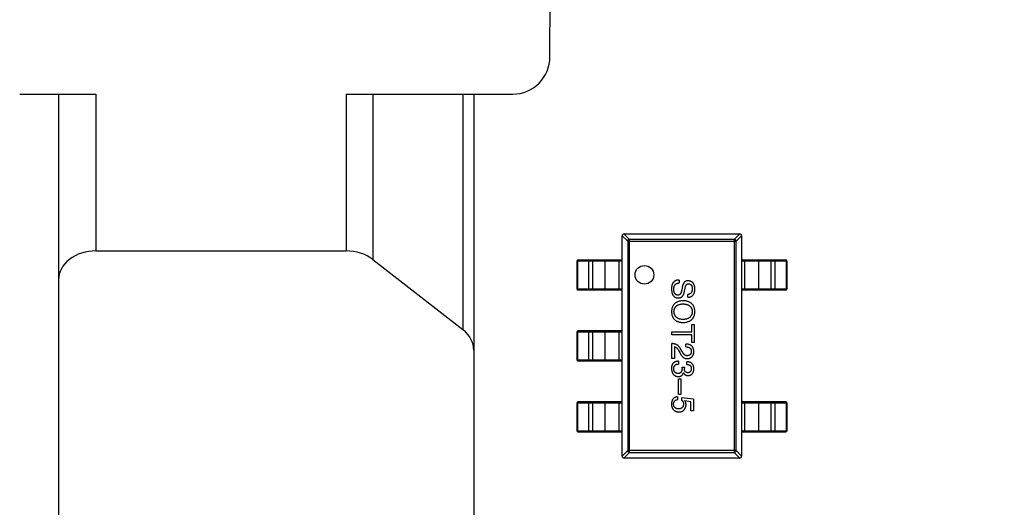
# Model space of a CAD drawing. Header units: inches. Extents: x -39 to 331, y -154 to 45.
# Tile 65 of 120: x 108.58 to 121.77, y -33.46 to -26.94. Entities that reach past the tile are written whole.
import ezdxf

# ---------------------------------------------------------------- set-up
doc = ezdxf.new("R2010")
doc.units = ezdxf.units.IN
doc.header["$LTSCALE"] = 1.21
doc.header["$MEASUREMENT"] = 0
doc.header["$PDMODE"] = 3
doc.header["$PDSIZE"] = 0.3125
doc.layers.get('0').update_dxf_attribs({"linetype": 'CONTINUOUS'})
doc.layers.get('Defpoints').update_dxf_attribs({"linetype": 'CONTINUOUS'})
doc.layers.add('DIM', color=3, linetype='CONTINUOUS')
doc.styles.get("Standard").update_dxf_attribs({"font": 'txt', "width": 0.8})
doc.dimstyles.get("Standard").update_dxf_attribs({"dimtxt": 0.15625, "dimasz": 0.1875, "dimexe": 0.125, "dimexo": 0.0625, "dimgap": 0.09, "dimtad": 0, "dimtih": 1, "dimtoh": 1, "dimzin": 4, "dimdsep": 46, "dimtxsty": 'Standard', "dimblk": '_FILLED', "dimblk1": '_FILLED', "dimblk2": '_FILLED', "dimcen": 0.09, "dimazin": 1, "dimtp": 0.01, "dimtm": 0.01, "dimtfac": 1, "dimtofl": 0, "dimtmove": 0, "dimatfit": 3, "dimldrblk": '_FILLED', "dimfxl": 1, "dimtolj": 1, "dimtzin": 4, "dimarcsym": 0})

# ---------------------------------------------------------------- blocks, each defined once
blk = doc.blocks.new('_FILLED')
at = {"color": 0, "linetype": 'ByBlock'}
blk.add_solid([(0, 0), (-1, 0.1667), (-1, -0.1667)], dxfattribs=at)
blk = doc.blocks.new('*D5')
at = {"layer": 'Defpoints', "color": 0}
for p in [(32.359, -8.848), (32.359, -32.033), (124.359, -32.033)]:
    blk.add_point(p, dxfattribs=at)
at = {"layer": 'DIM', "color": 0, "lineweight": -2}
for p, q in [((32.359, -31.971), (32.359, -8.723)), ((124.359, -31.971), (124.359, -8.723)), ((33.859, -8.848), (75.335, -8.848)), ((122.859, -8.848), (81.382, -8.848))]:
    blk.add_line(p, q, dxfattribs=at)
at = {"layer": 'DIM', "color": 0, "lineweight": -2, "xscale": 1.5, "yscale": 1.5, "zscale": 1.5, "rotation": 180}
blk.add_blockref('_FILLED', (32.359, -8.848), dxfattribs=at)
at = {"layer": 'DIM', "color": 0, "lineweight": -2, "xscale": 1.5, "yscale": 1.5, "zscale": 1.5}
blk.add_blockref('_FILLED', (124.359, -8.848), dxfattribs=at)
at = {"layer": 'DIM', "color": 0, "insert": (78.359, -8.848), "char_height": 2, "attachment_point": 5}
blk.add_mtext('\\A1;92.00', dxfattribs=at)

msp = doc.modelspace()

# ---------------------------------------------------------------- linework, layer by layer
at = {"color": 6, "linetype": 'Continuous'}
for p, q in [((115.683, -27.432), (115.684, -23.132)), ((108.583, -27.931), (109.603, -27.931)), ((109.103, -27.931), (109.102, -39.331)), ((109.603, -27.931), (109.603, -30.031)), ((112.956, -27.931), (115.183, -27.932)), ((112.956, -27.931), (112.956, -30.031)), ((113.31, -27.931), (113.309, -30.145)), ((114.517, -27.931), (114.516, -31.085)), ((114.663, -27.931), (114.662, -39.331)), ((116.649, -29.827), (116.723, -29.901)), ((116.649, -32.778), (116.649, -29.828)), ((116.747, -29.877), (116.673, -29.803)), ((116.674, -29.803), (118.224, -29.803)), ((116.723, -29.901), (118.175, -29.901)), ((116.723, -29.901), (116.723, -32.704)), ((118.15, -29.877), (116.747, -29.877)), ((116.747, -32.729), (116.747, -29.877)), ((118.224, -29.803), (118.15, -29.877)), ((118.15, -29.877), (118.15, -32.729)), ((118.175, -29.901), (118.249, -29.827)), ((118.175, -32.704), (118.175, -29.901)), ((118.249, -29.828), (118.249, -32.778)), ((109.603, -30.031), (112.956, -30.031)), ((113.309, -30.145), (114.516, -31.085)), ((116.045, -30.163), (116.649, -30.163)), ((116.045, -30.543), (116.045, -30.163)), ((116.649, -30.153), (116.055, -30.153)), ((116.055, -30.163), (116.055, -30.153)), ((116.055, -30.543), (116.055, -30.163)), ((116.205, -30.153), (116.204, -30.163)), ((116.204, -30.543), (116.204, -30.163)), ((116.253, -30.163), (116.253, -30.543)), ((116.417, -30.163), (116.417, -30.543)), ((116.61, -30.553), (116.61, -30.153)), ((118.842, -30.153), (118.249, -30.153)), ((118.249, -30.163), (118.852, -30.163)), ((118.288, -30.153), (118.288, -30.553)), ((118.48, -30.543), (118.48, -30.163)), ((118.644, -30.543), (118.644, -30.163)), ((118.693, -30.163), (118.693, -30.153)), ((118.693, -30.163), (118.693, -30.543)), ((118.842, -30.153), (118.843, -30.163)), ((118.843, -30.163), (118.843, -30.543)), ((118.852, -30.163), (118.852, -30.543)), ((117.411, -30.421), (117.411, -30.46)), ((116.649, -30.543), (116.045, -30.543)), ((116.055, -30.553), (116.055, -30.543)), ((116.055, -30.553), (116.649, -30.553)), ((116.204, -30.543), (116.205, -30.553)), ((117.459, -30.495), (117.446, -30.557)), ((117.479, -30.593), (117.498, -30.508)), ((118.852, -30.543), (118.249, -30.543)), ((118.249, -30.553), (118.842, -30.553)), ((118.693, -30.553), (118.693, -30.543)), ((118.843, -30.543), (118.842, -30.553)), ((117.528, -30.652), (117.528, -30.614)), ((116.649, -31.103), (116.055, -31.103)), ((116.055, -31.113), (116.055, -31.103)), ((116.205, -31.103), (116.204, -31.113)), ((116.61, -31.503), (116.61, -31.103)), ((117.58, -31.014), (117.615, -31.014)), ((117.58, -31.116), (117.58, -31.014)), ((117.615, -31.014), (117.615, -31.257)), ((116.045, -31.113), (116.649, -31.113)), ((116.045, -31.493), (116.045, -31.113)), ((116.055, -31.493), (116.055, -31.113)), ((116.204, -31.493), (116.204, -31.113)), ((116.253, -31.113), (116.253, -31.493)), ((116.417, -31.113), (116.417, -31.493)), ((117.315, -31.116), (117.58, -31.116)), ((117.315, -31.155), (117.315, -31.116)), ((117.58, -31.155), (117.315, -31.155)), ((117.58, -31.257), (117.58, -31.155)), ((117.315, -31.473), (117.315, -31.272)), ((117.349, -31.312), (117.349, -31.473)), ((117.405, -31.362), (117.423, -31.393)), ((117.454, -31.38), (117.431, -31.34)), ((117.503, -31.316), (117.503, -31.278)), ((117.615, -31.257), (117.58, -31.257)), ((116.649, -31.493), (116.045, -31.493)), ((116.055, -31.503), (116.055, -31.493)), ((116.055, -31.503), (116.649, -31.503)), ((116.204, -31.493), (116.205, -31.503)), ((117.349, -31.473), (117.315, -31.473)), ((117.405, -31.508), (117.405, -31.546)), ((117.451, -31.587), (117.482, -31.587)), ((117.451, -31.605), (117.451, -31.587)), ((117.482, -31.587), (117.482, -31.606)), ((117.513, -31.551), (117.513, -31.514)), ((117.405, -31.743), (117.436, -31.743)), ((117.405, -31.954), (117.405, -31.743)), ((117.436, -31.743), (117.436, -31.954)), ((117.47, -31.664), (117.469, -31.664)), ((117.388, -31.984), (117.388, -32.022)), ((117.436, -31.954), (117.405, -31.954)), ((117.444, -31.996), (117.442, -32.027)), ((117.603, -32.017), (117.444, -31.996)), ((117.603, -32.017), (117.603, -32.17)), ((116.045, -32.063), (116.649, -32.063)), ((116.045, -32.443), (116.045, -32.063)), ((116.649, -32.053), (116.055, -32.053)), ((116.055, -32.063), (116.055, -32.053)), ((116.055, -32.443), (116.055, -32.063)), ((116.205, -32.053), (116.204, -32.063)), ((116.204, -32.443), (116.204, -32.063)), ((116.253, -32.063), (116.253, -32.443)), ((116.417, -32.063), (116.417, -32.443)), ((116.61, -32.453), (116.61, -32.053)), ((117.487, -32.033), (117.567, -32.045)), ((117.567, -32.17), (117.567, -32.045)), ((118.842, -32.053), (118.249, -32.053)), ((118.249, -32.063), (118.852, -32.063)), ((118.288, -32.053), (118.288, -32.453)), ((118.48, -32.443), (118.48, -32.063)), ((118.644, -32.443), (118.644, -32.063)), ((118.693, -32.063), (118.693, -32.053)), ((118.693, -32.063), (118.693, -32.443)), ((118.842, -32.053), (118.843, -32.063)), ((118.843, -32.063), (118.843, -32.443)), ((118.852, -32.063), (118.852, -32.443)), ((117.603, -32.17), (117.567, -32.17)), ((116.649, -32.443), (116.045, -32.443)), ((116.055, -32.453), (116.055, -32.443)), ((116.055, -32.453), (116.649, -32.453)), ((116.204, -32.443), (116.205, -32.453)), ((118.852, -32.443), (118.249, -32.443)), ((118.249, -32.453), (118.842, -32.453)), ((118.693, -32.453), (118.693, -32.443)), ((118.843, -32.443), (118.842, -32.453)), ((116.723, -32.704), (116.649, -32.778)), ((116.673, -32.803), (116.747, -32.729)), ((118.224, -32.803), (116.674, -32.803)), ((118.175, -32.704), (116.723, -32.704)), ((116.747, -32.729), (118.15, -32.729)), ((118.15, -32.729), (118.224, -32.803)), ((118.249, -32.778), (118.175, -32.704))]:
    msp.add_line(p, q, dxfattribs=at)
msp.add_circle((116.947, -30.351), 0.125, dxfattribs=at)
for centre, radius, start, end in [((115.183, -27.432), 0.5, 269.9932, 359.9932), ((116.674, -29.828), 0.025, 90, 180), ((118.224, -29.828), 0.025, 0, 90), ((116.055, -30.163), 0.01, 90, 180), ((118.842, -30.163), 0.01, 0, 90), ((116.055, -30.543), 0.01, 180, 270), ((118.842, -30.543), 0.01, 270, 0), ((116.055, -31.113), 0.01, 90, 180), ((116.055, -31.493), 0.01, 180, 270), ((116.055, -32.063), 0.01, 90, 180), ((118.842, -32.063), 0.01, 0, 90), ((116.055, -32.443), 0.01, 180, 270), ((118.842, -32.443), 0.01, 270, 0), ((116.674, -32.778), 0.025, 180, 270), ((118.224, -32.778), 0.025, 270, 0)]:
    msp.add_arc(centre, radius, start, end, dxfattribs=at)
for centre, start_param, end_param in [((109.603, -30.42), 1.570796, 3.141593), ((112.956, -30.42), 0.785398, 1.570796), ((114.163, -31.36), 0, 0.785398)]:
    msp.add_ellipse(centre, major_axis=(0.5, 0), ratio=0.778116, start_param=start_param, end_param=end_param, dxfattribs=at)
for points, knots in [([(116.747, -29.877), (116.744, -29.877), (116.738, -29.878), (116.73, -29.884), (116.724, -29.892), (116.723, -29.898), (116.723, -29.901)], [0, 0, 0, 0, 0.248875, 0.5, 0.751125, 1, 1, 1, 1]), ([(118.175, -29.901), (118.175, -29.898), (118.173, -29.892), (118.168, -29.884), (118.16, -29.878), (118.154, -29.877), (118.15, -29.877)], [0, 0, 0, 0, 0.248875, 0.5, 0.751125, 1, 1, 1, 1]), ([(116.253, -30.163), (116.253, -30.161), (116.254, -30.159), (116.256, -30.156), (116.259, -30.153), (116.261, -30.153), (116.262, -30.153)], [0, 0, 0, 0, 0.257168, 0.51015, 0.757191, 1, 1, 1, 1]), ([(116.427, -30.153), (116.425, -30.153), (116.423, -30.153), (116.42, -30.156), (116.418, -30.159), (116.417, -30.161), (116.417, -30.163)], [0, 0, 0, 0, 0.242809, 0.48985, 0.742832, 1, 1, 1, 1]), ([(118.48, -30.163), (118.48, -30.161), (118.48, -30.159), (118.478, -30.156), (118.475, -30.153), (118.472, -30.153), (118.471, -30.153)], [0, 0, 0, 0, 0.257168, 0.51015, 0.757191, 1, 1, 1, 1]), ([(118.635, -30.153), (118.636, -30.153), (118.639, -30.153), (118.642, -30.156), (118.644, -30.159), (118.644, -30.161), (118.644, -30.163)], [0, 0, 0, 0, 0.242809, 0.48985, 0.742832, 1, 1, 1, 1]), ([(117.411, -30.421), (117.407, -30.421), (117.399, -30.421), (117.388, -30.422), (117.377, -30.424), (117.367, -30.428), (117.358, -30.432), (117.35, -30.438), (117.342, -30.444), (117.338, -30.449), (117.336, -30.452)], [0, 0, 0, 0, 0.144278, 0.280018, 0.408467, 0.530887, 0.648749, 0.76463, 0.881475, 1, 1, 1, 1]), ([(117.531, -30.431), (117.529, -30.431), (117.524, -30.431), (117.518, -30.432), (117.512, -30.433), (117.506, -30.435), (117.501, -30.437), (117.495, -30.44), (117.491, -30.443), (117.486, -30.447), (117.481, -30.451), (117.477, -30.456), (117.474, -30.461), (117.47, -30.467), (117.467, -30.473), (117.464, -30.48), (117.461, -30.487), (117.46, -30.492), (117.459, -30.495)], [0, 0, 0, 0, 0.063238, 0.123934, 0.183175, 0.240763, 0.297716, 0.35399, 0.41043, 0.466931, 0.525151, 0.585145, 0.647083, 0.711121, 0.778546, 0.84866, 0.922421, 1, 1, 1, 1]), ([(117.623, -30.536), (117.623, -30.532), (117.622, -30.524), (117.621, -30.512), (117.619, -30.502), (117.616, -30.492), (117.613, -30.483), (117.609, -30.474), (117.604, -30.466), (117.598, -30.459), (117.592, -30.453), (117.585, -30.448), (117.578, -30.443), (117.57, -30.439), (117.561, -30.436), (117.552, -30.433), (117.542, -30.432), (117.535, -30.431), (117.531, -30.431)], [0, 0, 0, 0, 0.077604, 0.150579, 0.220083, 0.285578, 0.347594, 0.407359, 0.464757, 0.520774, 0.5761, 0.631449, 0.687327, 0.744836, 0.804268, 0.865895, 0.931164, 1, 1, 1, 1]), ([(116.262, -30.553), (116.261, -30.553), (116.259, -30.552), (116.256, -30.55), (116.254, -30.547), (116.253, -30.544), (116.253, -30.543)], [0, 0, 0, 0, 0.242809, 0.48985, 0.742832, 1, 1, 1, 1]), ([(116.417, -30.543), (116.417, -30.544), (116.418, -30.547), (116.42, -30.55), (116.423, -30.552), (116.425, -30.553), (116.427, -30.553)], [0, 0, 0, 0, 0.257168, 0.51015, 0.757191, 1, 1, 1, 1]), ([(117.336, -30.452), (117.334, -30.454), (117.329, -30.459), (117.324, -30.468), (117.32, -30.477), (117.316, -30.488), (117.313, -30.5), (117.311, -30.513), (117.31, -30.527), (117.31, -30.537), (117.31, -30.542)], [0, 0, 0, 0, 0.09804, 0.200818, 0.309803, 0.427378, 0.554601, 0.691373, 0.839613, 1, 1, 1, 1]), ([(117.31, -30.542), (117.31, -30.547), (117.31, -30.556), (117.312, -30.569), (117.314, -30.582), (117.316, -30.593), (117.319, -30.604), (117.323, -30.613), (117.328, -30.622), (117.333, -30.63), (117.339, -30.637), (117.345, -30.643), (117.352, -30.648), (117.36, -30.652), (117.368, -30.656), (117.377, -30.658), (117.387, -30.66), (117.393, -30.66), (117.397, -30.66)], [0, 0, 0, 0, 0.08539, 0.165926, 0.241159, 0.312046, 0.378904, 0.441563, 0.500906, 0.55769, 0.612, 0.665045, 0.717904, 0.770385, 0.824307, 0.880048, 0.938483, 1, 1, 1, 1]), ([(117.341, -30.542), (117.341, -30.539), (117.341, -30.533), (117.342, -30.524), (117.344, -30.515), (117.346, -30.507), (117.348, -30.5), (117.351, -30.493), (117.355, -30.487), (117.359, -30.482), (117.364, -30.477), (117.369, -30.472), (117.375, -30.469), (117.381, -30.466), (117.388, -30.464), (117.395, -30.462), (117.403, -30.461), (117.409, -30.46), (117.411, -30.46)], [0, 0, 0, 0, 0.079335, 0.15404, 0.224955, 0.291021, 0.353982, 0.414027, 0.47178, 0.527247, 0.581879, 0.636096, 0.691322, 0.747597, 0.806328, 0.867466, 0.932039, 1, 1, 1, 1]), ([(117.392, -30.623), (117.39, -30.622), (117.386, -30.622), (117.38, -30.621), (117.375, -30.619), (117.37, -30.617), (117.365, -30.614), (117.361, -30.611), (117.358, -30.606), (117.354, -30.602), (117.351, -30.596), (117.349, -30.59), (117.346, -30.584), (117.344, -30.577), (117.343, -30.569), (117.342, -30.561), (117.341, -30.552), (117.341, -30.545), (117.341, -30.542)], [0, 0, 0, 0, 0.05617, 0.109836, 0.161504, 0.212099, 0.262487, 0.313111, 0.36568, 0.419737, 0.477556, 0.53817, 0.603387, 0.672532, 0.746929, 0.825941, 0.910245, 1, 1, 1, 1]), ([(117.446, -30.557), (117.445, -30.56), (117.444, -30.566), (117.442, -30.574), (117.44, -30.581), (117.438, -30.588), (117.435, -30.594), (117.432, -30.6), (117.429, -30.605), (117.426, -30.609), (117.422, -30.613), (117.419, -30.616), (117.415, -30.619), (117.41, -30.621), (117.406, -30.622), (117.401, -30.623), (117.397, -30.623), (117.393, -30.623), (117.392, -30.623)], [0, 0, 0, 0, 0.0932, 0.181198, 0.26306, 0.339627, 0.41092, 0.477479, 0.538825, 0.596824, 0.650619, 0.702235, 0.751666, 0.79967, 0.847759, 0.896274, 0.946739, 1, 1, 1, 1]), ([(117.498, -30.508), (117.499, -30.505), (117.5, -30.5), (117.502, -30.492), (117.506, -30.486), (117.51, -30.481), (117.515, -30.477), (117.521, -30.474), (117.528, -30.472), (117.533, -30.472), (117.536, -30.472)], [0, 0, 0, 0, 0.148023, 0.281917, 0.403558, 0.517739, 0.629599, 0.744162, 0.865862, 1, 1, 1, 1]), ([(117.528, -30.652), (117.532, -30.652), (117.539, -30.651), (117.55, -30.65), (117.56, -30.647), (117.569, -30.644), (117.578, -30.64), (117.586, -30.634), (117.593, -30.628), (117.599, -30.621), (117.605, -30.614), (117.61, -30.605), (117.614, -30.596), (117.617, -30.585), (117.62, -30.574), (117.622, -30.562), (117.623, -30.549), (117.623, -30.54), (117.623, -30.536)], [0, 0, 0, 0, 0.067746, 0.131468, 0.192012, 0.249947, 0.305924, 0.360562, 0.415062, 0.46941, 0.524967, 0.582613, 0.642659, 0.706195, 0.77304, 0.844305, 0.919608, 1, 1, 1, 1]), ([(117.588, -30.539), (117.588, -30.542), (117.588, -30.548), (117.587, -30.556), (117.585, -30.563), (117.583, -30.571), (117.581, -30.577), (117.578, -30.583), (117.575, -30.589), (117.572, -30.594), (117.568, -30.598), (117.563, -30.602), (117.558, -30.606), (117.553, -30.609), (117.547, -30.611), (117.541, -30.613), (117.535, -30.614), (117.53, -30.614), (117.528, -30.614)], [0, 0, 0, 0, 0.080942, 0.15724, 0.229821, 0.297692, 0.36242, 0.423911, 0.482196, 0.539298, 0.594482, 0.64892, 0.70322, 0.758404, 0.815258, 0.874182, 0.93522, 1, 1, 1, 1]), ([(117.536, -30.472), (117.538, -30.472), (117.542, -30.472), (117.548, -30.473), (117.553, -30.474), (117.558, -30.476), (117.563, -30.478), (117.567, -30.481), (117.571, -30.485), (117.575, -30.489), (117.578, -30.493), (117.58, -30.498), (117.583, -30.504), (117.585, -30.51), (117.586, -30.516), (117.587, -30.523), (117.588, -30.531), (117.588, -30.536), (117.588, -30.539)], [0, 0, 0, 0, 0.06343, 0.124222, 0.181144, 0.236526, 0.290131, 0.343393, 0.396288, 0.450954, 0.506479, 0.565175, 0.627059, 0.692946, 0.76251, 0.836996, 0.915797, 1, 1, 1, 1]), ([(118.471, -30.553), (118.472, -30.553), (118.475, -30.552), (118.478, -30.55), (118.48, -30.547), (118.48, -30.544), (118.48, -30.543)], [0, 0, 0, 0, 0.242809, 0.48985, 0.742832, 1, 1, 1, 1]), ([(118.644, -30.543), (118.644, -30.544), (118.644, -30.547), (118.642, -30.55), (118.639, -30.552), (118.636, -30.553), (118.635, -30.553)], [0, 0, 0, 0, 0.257168, 0.51015, 0.757191, 1, 1, 1, 1]), ([(117.464, -30.697), (117.458, -30.698), (117.446, -30.699), (117.429, -30.702), (117.413, -30.705), (117.398, -30.71), (117.385, -30.716), (117.372, -30.723), (117.361, -30.73), (117.351, -30.739), (117.341, -30.749), (117.333, -30.76), (117.327, -30.771), (117.321, -30.784), (117.316, -30.798), (117.313, -30.813), (117.311, -30.829), (117.31, -30.839), (117.31, -30.845)], [0, 0, 0, 0, 0.075921, 0.147605, 0.21565, 0.280144, 0.341762, 0.400894, 0.458022, 0.514147, 0.569605, 0.625256, 0.681857, 0.740217, 0.800617, 0.86368, 0.930079, 1, 1, 1, 1]), ([(117.397, -30.66), (117.399, -30.66), (117.404, -30.66), (117.412, -30.659), (117.419, -30.658), (117.426, -30.656), (117.433, -30.654), (117.439, -30.651), (117.445, -30.648), (117.45, -30.644), (117.455, -30.639), (117.459, -30.634), (117.464, -30.629), (117.467, -30.622), (117.471, -30.616), (117.474, -30.609), (117.476, -30.601), (117.478, -30.596), (117.479, -30.593)], [0, 0, 0, 0, 0.069111, 0.134881, 0.198727, 0.259407, 0.319007, 0.377056, 0.434317, 0.491571, 0.548636, 0.606792, 0.666243, 0.727818, 0.791484, 0.858071, 0.927249, 1, 1, 1, 1]), ([(117.623, -30.845), (117.623, -30.839), (117.622, -30.828), (117.62, -30.812), (117.616, -30.797), (117.612, -30.784), (117.606, -30.771), (117.599, -30.759), (117.591, -30.748), (117.582, -30.738), (117.571, -30.729), (117.559, -30.722), (117.546, -30.715), (117.532, -30.709), (117.517, -30.705), (117.5, -30.701), (117.482, -30.699), (117.47, -30.698), (117.464, -30.697)], [0, 0, 0, 0, 0.069152, 0.134813, 0.197211, 0.256568, 0.314021, 0.370015, 0.425333, 0.480469, 0.536197, 0.593559, 0.65308, 0.715045, 0.780396, 0.8495, 0.922535, 1, 1, 1, 1]), ([(117.31, -30.845), (117.31, -30.85), (117.311, -30.861), (117.313, -30.877), (117.316, -30.891), (117.321, -30.905), (117.327, -30.918), (117.333, -30.929), (117.341, -30.94), (117.351, -30.95), (117.361, -30.958), (117.372, -30.966), (117.385, -30.973), (117.398, -30.978), (117.413, -30.983), (117.429, -30.987), (117.446, -30.989), (117.458, -30.99), (117.464, -30.991)], [0, 0, 0, 0, 0.069543, 0.135551, 0.198218, 0.258467, 0.316451, 0.372703, 0.428457, 0.483848, 0.539952, 0.597251, 0.656588, 0.718448, 0.783219, 0.851581, 0.92366, 1, 1, 1, 1]), ([(117.342, -30.845), (117.343, -30.841), (117.343, -30.833), (117.345, -30.822), (117.348, -30.811), (117.352, -30.801), (117.356, -30.792), (117.362, -30.783), (117.368, -30.776), (117.375, -30.769), (117.383, -30.762), (117.392, -30.757), (117.402, -30.752), (117.413, -30.748), (117.424, -30.745), (117.437, -30.743), (117.45, -30.741), (117.459, -30.74), (117.464, -30.74)], [0, 0, 0, 0, 0.06765, 0.131591, 0.192902, 0.251442, 0.307964, 0.363592, 0.418442, 0.47374, 0.529963, 0.587768, 0.647917, 0.710953, 0.777434, 0.847168, 0.921622, 1, 1, 1, 1]), ([(117.464, -30.95), (117.459, -30.95), (117.45, -30.949), (117.437, -30.947), (117.425, -30.944), (117.413, -30.941), (117.403, -30.937), (117.393, -30.932), (117.384, -30.927), (117.376, -30.921), (117.369, -30.914), (117.362, -30.906), (117.357, -30.898), (117.352, -30.888), (117.349, -30.879), (117.346, -30.868), (117.343, -30.857), (117.343, -30.849), (117.342, -30.845)], [0, 0, 0, 0, 0.077942, 0.152007, 0.221727, 0.288073, 0.351, 0.411526, 0.469701, 0.526016, 0.581668, 0.637084, 0.692684, 0.749573, 0.808409, 0.869306, 0.932836, 1, 1, 1, 1]), ([(117.464, -30.74), (117.469, -30.74), (117.478, -30.741), (117.492, -30.743), (117.504, -30.745), (117.516, -30.748), (117.527, -30.752), (117.537, -30.757), (117.547, -30.762), (117.555, -30.769), (117.562, -30.776), (117.569, -30.783), (117.574, -30.792), (117.579, -30.801), (117.583, -30.811), (117.586, -30.822), (117.588, -30.833), (117.588, -30.841), (117.588, -30.845)], [0, 0, 0, 0, 0.079527, 0.154518, 0.225493, 0.292262, 0.355914, 0.416367, 0.47473, 0.531171, 0.586124, 0.640791, 0.696133, 0.751962, 0.809861, 0.870342, 0.93333, 1, 1, 1, 1]), ([(117.464, -30.991), (117.47, -30.99), (117.482, -30.989), (117.5, -30.987), (117.516, -30.983), (117.531, -30.978), (117.545, -30.973), (117.558, -30.966), (117.57, -30.958), (117.581, -30.95), (117.59, -30.94), (117.598, -30.929), (117.605, -30.918), (117.611, -30.905), (117.616, -30.891), (117.619, -30.877), (117.622, -30.861), (117.622, -30.85), (117.623, -30.845)], [0, 0, 0, 0, 0.077567, 0.150676, 0.219857, 0.285465, 0.347921, 0.407823, 0.465422, 0.52175, 0.577087, 0.632521, 0.688224, 0.745558, 0.804966, 0.866649, 0.931596, 1, 1, 1, 1]), ([(117.588, -30.845), (117.588, -30.849), (117.587, -30.857), (117.585, -30.868), (117.582, -30.879), (117.578, -30.888), (117.574, -30.898), (117.568, -30.906), (117.561, -30.914), (117.554, -30.921), (117.546, -30.927), (117.537, -30.932), (117.527, -30.937), (117.516, -30.941), (117.504, -30.944), (117.491, -30.947), (117.478, -30.949), (117.469, -30.95), (117.464, -30.95)], [0, 0, 0, 0, 0.066185, 0.128757, 0.188826, 0.247016, 0.303201, 0.358331, 0.413554, 0.469092, 0.525618, 0.584057, 0.64487, 0.708721, 0.775674, 0.846303, 0.920903, 1, 1, 1, 1]), ([(116.253, -31.113), (116.253, -31.111), (116.254, -31.109), (116.256, -31.106), (116.259, -31.103), (116.261, -31.103), (116.262, -31.103)], [0, 0, 0, 0, 0.257168, 0.51015, 0.757191, 1, 1, 1, 1]), ([(116.427, -31.103), (116.425, -31.103), (116.423, -31.103), (116.42, -31.106), (116.418, -31.109), (116.417, -31.111), (116.417, -31.113)], [0, 0, 0, 0, 0.242809, 0.48985, 0.742832, 1, 1, 1, 1]), ([(117.431, -31.34), (117.429, -31.338), (117.426, -31.332), (117.421, -31.325), (117.416, -31.317), (117.41, -31.311), (117.404, -31.305), (117.398, -31.299), (117.391, -31.294), (117.384, -31.289), (117.376, -31.285), (117.369, -31.282), (117.36, -31.279), (117.352, -31.276), (117.343, -31.274), (117.334, -31.273), (117.324, -31.272), (117.318, -31.272), (117.315, -31.272)], [0, 0, 0, 0, 0.065828, 0.130094, 0.192451, 0.254037, 0.313974, 0.373757, 0.433048, 0.492243, 0.551902, 0.611758, 0.672678, 0.734814, 0.798569, 0.863693, 0.930488, 1, 1, 1, 1]), ([(117.349, -31.312), (117.352, -31.313), (117.357, -31.314), (117.364, -31.317), (117.372, -31.322), (117.379, -31.327), (117.386, -31.334), (117.392, -31.342), (117.399, -31.351), (117.403, -31.358), (117.405, -31.362)], [0, 0, 0, 0, 0.103034, 0.208166, 0.318255, 0.434664, 0.559728, 0.695394, 0.841708, 1, 1, 1, 1]), ([(117.61, -31.38), (117.609, -31.376), (117.609, -31.368), (117.607, -31.356), (117.605, -31.346), (117.602, -31.336), (117.598, -31.327), (117.593, -31.319), (117.588, -31.311), (117.582, -31.304), (117.574, -31.298), (117.567, -31.293), (117.558, -31.288), (117.548, -31.285), (117.538, -31.282), (117.527, -31.28), (117.515, -31.279), (117.507, -31.278), (117.503, -31.278)], [0, 0, 0, 0, 0.07282, 0.141057, 0.2062, 0.267672, 0.326735, 0.383519, 0.439188, 0.494454, 0.549628, 0.605958, 0.66397, 0.72402, 0.787502, 0.854127, 0.925065, 1, 1, 1, 1]), ([(117.503, -31.316), (117.506, -31.316), (117.512, -31.316), (117.52, -31.317), (117.528, -31.318), (117.535, -31.32), (117.541, -31.322), (117.547, -31.325), (117.552, -31.328), (117.557, -31.331), (117.562, -31.335), (117.565, -31.34), (117.568, -31.344), (117.571, -31.35), (117.573, -31.355), (117.574, -31.361), (117.575, -31.368), (117.575, -31.372), (117.575, -31.375)], [0, 0, 0, 0, 0.082594, 0.15978, 0.232961, 0.301462, 0.365595, 0.426678, 0.484662, 0.540809, 0.595146, 0.648401, 0.702272, 0.757102, 0.813447, 0.872233, 0.934055, 1, 1, 1, 1]), ([(116.262, -31.503), (116.261, -31.503), (116.259, -31.502), (116.256, -31.5), (116.254, -31.497), (116.253, -31.494), (116.253, -31.493)], [0, 0, 0, 0, 0.242809, 0.48985, 0.742832, 1, 1, 1, 1]), ([(116.417, -31.493), (116.417, -31.494), (116.418, -31.497), (116.42, -31.5), (116.423, -31.502), (116.425, -31.503), (116.427, -31.503)], [0, 0, 0, 0, 0.257168, 0.51015, 0.757191, 1, 1, 1, 1]), ([(117.423, -31.393), (117.424, -31.396), (117.427, -31.403), (117.432, -31.412), (117.438, -31.421), (117.443, -31.429), (117.448, -31.437), (117.454, -31.443), (117.46, -31.449), (117.466, -31.455), (117.472, -31.459), (117.479, -31.463), (117.485, -31.467), (117.492, -31.47), (117.499, -31.471), (117.506, -31.473), (117.514, -31.473), (117.519, -31.473), (117.521, -31.473)], [0, 0, 0, 0, 0.082731, 0.161257, 0.236138, 0.307554, 0.375712, 0.440848, 0.502916, 0.562567, 0.619798, 0.675716, 0.73039, 0.78386, 0.837315, 0.890547, 0.944917, 1, 1, 1, 1]), ([(117.523, -31.434), (117.521, -31.434), (117.518, -31.434), (117.513, -31.434), (117.508, -31.433), (117.504, -31.432), (117.499, -31.43), (117.495, -31.428), (117.49, -31.425), (117.486, -31.422), (117.482, -31.418), (117.477, -31.414), (117.473, -31.41), (117.469, -31.405), (117.465, -31.399), (117.461, -31.393), (117.458, -31.387), (117.455, -31.382), (117.454, -31.38)], [0, 0, 0, 0, 0.052237, 0.103888, 0.155485, 0.207395, 0.259864, 0.31356, 0.369176, 0.4266, 0.486836, 0.550048, 0.61567, 0.685271, 0.75824, 0.834614, 0.915635, 1, 1, 1, 1]), ([(117.521, -31.473), (117.525, -31.473), (117.531, -31.472), (117.541, -31.471), (117.55, -31.469), (117.558, -31.466), (117.566, -31.462), (117.573, -31.458), (117.579, -31.453), (117.585, -31.447), (117.59, -31.441), (117.595, -31.434), (117.599, -31.427), (117.603, -31.419), (117.605, -31.41), (117.607, -31.4), (117.609, -31.39), (117.609, -31.383), (117.61, -31.38)], [0, 0, 0, 0, 0.070688, 0.137741, 0.201612, 0.262778, 0.321223, 0.378455, 0.434411, 0.490146, 0.546362, 0.603392, 0.662208, 0.723401, 0.787372, 0.85442, 0.925153, 1, 1, 1, 1]), ([(117.575, -31.375), (117.575, -31.377), (117.575, -31.381), (117.574, -31.388), (117.573, -31.394), (117.572, -31.399), (117.57, -31.404), (117.567, -31.409), (117.564, -31.414), (117.561, -31.418), (117.558, -31.421), (117.554, -31.424), (117.55, -31.427), (117.545, -31.429), (117.54, -31.431), (117.535, -31.432), (117.529, -31.433), (117.525, -31.434), (117.523, -31.434)], [0, 0, 0, 0, 0.076112, 0.148436, 0.216883, 0.281466, 0.34298, 0.402356, 0.459881, 0.51546, 0.571111, 0.62658, 0.683162, 0.741007, 0.801404, 0.863825, 0.930544, 1, 1, 1, 1]), ([(117.32, -31.552), (117.319, -31.554), (117.317, -31.557), (117.315, -31.563), (117.313, -31.569), (117.312, -31.576), (117.311, -31.583), (117.31, -31.59), (117.31, -31.598), (117.31, -31.604), (117.31, -31.606)], [0, 0, 0, 0, 0.101955, 0.208983, 0.322698, 0.44339, 0.570851, 0.70629, 0.84885, 1, 1, 1, 1]), ([(117.31, -31.606), (117.31, -31.61), (117.31, -31.618), (117.312, -31.63), (117.314, -31.641), (117.317, -31.651), (117.32, -31.66), (117.324, -31.669), (117.329, -31.677), (117.334, -31.684), (117.34, -31.69), (117.347, -31.696), (117.354, -31.701), (117.363, -31.705), (117.371, -31.708), (117.381, -31.71), (117.391, -31.712), (117.398, -31.713), (117.401, -31.713)], [0, 0, 0, 0, 0.078078, 0.151942, 0.221594, 0.28726, 0.350176, 0.409768, 0.467648, 0.523784, 0.578904, 0.634014, 0.689819, 0.746826, 0.805875, 0.867063, 0.931764, 1, 1, 1, 1]), ([(117.405, -31.508), (117.402, -31.508), (117.397, -31.508), (117.389, -31.509), (117.382, -31.51), (117.375, -31.511), (117.368, -31.513), (117.362, -31.515), (117.356, -31.517), (117.351, -31.52), (117.346, -31.523), (117.341, -31.526), (117.336, -31.529), (117.332, -31.533), (117.328, -31.538), (117.325, -31.542), (117.322, -31.547), (117.32, -31.55), (117.32, -31.552)], [0, 0, 0, 0, 0.078937, 0.154495, 0.226898, 0.296844, 0.363348, 0.427781, 0.48946, 0.549586, 0.607902, 0.664733, 0.720805, 0.776157, 0.831175, 0.886736, 0.943094, 1, 1, 1, 1]), ([(117.339, -31.608), (117.339, -31.605), (117.339, -31.601), (117.34, -31.594), (117.341, -31.587), (117.343, -31.581), (117.345, -31.576), (117.348, -31.571), (117.352, -31.566), (117.356, -31.562), (117.36, -31.558), (117.365, -31.555), (117.37, -31.552), (117.376, -31.55), (117.383, -31.548), (117.39, -31.547), (117.397, -31.546), (117.402, -31.546), (117.405, -31.546)], [0, 0, 0, 0, 0.071272, 0.13882, 0.201858, 0.262757, 0.320043, 0.376709, 0.431462, 0.486034, 0.541209, 0.597703, 0.65589, 0.717768, 0.782056, 0.850407, 0.92277, 1, 1, 1, 1]), ([(117.397, -31.672), (117.394, -31.672), (117.39, -31.671), (117.384, -31.67), (117.378, -31.669), (117.373, -31.667), (117.368, -31.664), (117.363, -31.662), (117.359, -31.658), (117.355, -31.654), (117.352, -31.65), (117.349, -31.645), (117.346, -31.64), (117.344, -31.635), (117.342, -31.629), (117.341, -31.622), (117.34, -31.615), (117.339, -31.61), (117.339, -31.608)], [0, 0, 0, 0, 0.068514, 0.133941, 0.195994, 0.255362, 0.312994, 0.369441, 0.424687, 0.480522, 0.537148, 0.594801, 0.654411, 0.716817, 0.781981, 0.850498, 0.923306, 1, 1, 1, 1]), ([(117.451, -31.605), (117.451, -31.607), (117.451, -31.613), (117.45, -31.62), (117.449, -31.627), (117.447, -31.634), (117.446, -31.64), (117.443, -31.646), (117.44, -31.651), (117.437, -31.655), (117.434, -31.659), (117.43, -31.662), (117.425, -31.665), (117.42, -31.668), (117.415, -31.67), (117.409, -31.671), (117.403, -31.672), (117.399, -31.672), (117.397, -31.672)], [0, 0, 0, 0, 0.082495, 0.159728, 0.232496, 0.300725, 0.365163, 0.425859, 0.483728, 0.538892, 0.592921, 0.646195, 0.699968, 0.754746, 0.811387, 0.870806, 0.933482, 1, 1, 1, 1]), ([(117.529, -31.662), (117.528, -31.662), (117.524, -31.662), (117.519, -31.661), (117.514, -31.66), (117.509, -31.658), (117.505, -31.656), (117.501, -31.653), (117.498, -31.651), (117.494, -31.647), (117.492, -31.644), (117.489, -31.639), (117.487, -31.635), (117.485, -31.63), (117.484, -31.625), (117.483, -31.619), (117.482, -31.613), (117.482, -31.608), (117.482, -31.606)], [0, 0, 0, 0, 0.067741, 0.131599, 0.192143, 0.249977, 0.306453, 0.361639, 0.416449, 0.471489, 0.527582, 0.584873, 0.644974, 0.70814, 0.77492, 0.845909, 0.920585, 1, 1, 1, 1]), ([(117.61, -31.61), (117.61, -31.606), (117.609, -31.598), (117.608, -31.588), (117.606, -31.578), (117.603, -31.569), (117.6, -31.56), (117.595, -31.552), (117.591, -31.545), (117.585, -31.539), (117.578, -31.533), (117.571, -31.528), (117.563, -31.524), (117.555, -31.521), (117.545, -31.518), (117.535, -31.516), (117.524, -31.515), (117.517, -31.515), (117.513, -31.514)], [0, 0, 0, 0, 0.073232, 0.142595, 0.207997, 0.270074, 0.329156, 0.386529, 0.441846, 0.496976, 0.551877, 0.607941, 0.665637, 0.725446, 0.788542, 0.855101, 0.925196, 1, 1, 1, 1]), ([(117.513, -31.551), (117.515, -31.551), (117.52, -31.551), (117.527, -31.552), (117.534, -31.553), (117.54, -31.555), (117.546, -31.557), (117.551, -31.559), (117.556, -31.562), (117.56, -31.566), (117.563, -31.569), (117.567, -31.574), (117.569, -31.578), (117.571, -31.583), (117.573, -31.589), (117.574, -31.595), (117.575, -31.601), (117.575, -31.606), (117.575, -31.608)], [0, 0, 0, 0, 0.078134, 0.15164, 0.221358, 0.286689, 0.348614, 0.407697, 0.464247, 0.520153, 0.574432, 0.629291, 0.684538, 0.742032, 0.801329, 0.863637, 0.930123, 1, 1, 1, 1]), ([(117.575, -31.608), (117.575, -31.61), (117.575, -31.614), (117.574, -31.62), (117.573, -31.625), (117.572, -31.63), (117.57, -31.635), (117.568, -31.639), (117.566, -31.643), (117.563, -31.647), (117.56, -31.65), (117.557, -31.653), (117.553, -31.655), (117.549, -31.658), (117.544, -31.659), (117.54, -31.661), (117.535, -31.662), (117.531, -31.662), (117.529, -31.662)], [0, 0, 0, 0, 0.078051, 0.151197, 0.220412, 0.286742, 0.34933, 0.409464, 0.467368, 0.52298, 0.578639, 0.633998, 0.690142, 0.746855, 0.805868, 0.867776, 0.932345, 1, 1, 1, 1]), ([(117.533, -31.7), (117.536, -31.699), (117.541, -31.699), (117.55, -31.697), (117.558, -31.695), (117.565, -31.692), (117.572, -31.689), (117.578, -31.685), (117.584, -31.68), (117.589, -31.675), (117.594, -31.669), (117.597, -31.662), (117.601, -31.655), (117.604, -31.647), (117.606, -31.639), (117.608, -31.629), (117.609, -31.62), (117.61, -31.613), (117.61, -31.61)], [0, 0, 0, 0, 0.067521, 0.132139, 0.193339, 0.252064, 0.309083, 0.364848, 0.420021, 0.475612, 0.532002, 0.589602, 0.649896, 0.712634, 0.778603, 0.848416, 0.922155, 1, 1, 1, 1]), ([(117.401, -31.713), (117.404, -31.713), (117.408, -31.713), (117.414, -31.712), (117.42, -31.711), (117.425, -31.71), (117.431, -31.708), (117.436, -31.706), (117.44, -31.704), (117.445, -31.701), (117.449, -31.697), (117.452, -31.694), (117.456, -31.69), (117.459, -31.685), (117.462, -31.68), (117.465, -31.675), (117.467, -31.67), (117.468, -31.666), (117.469, -31.664)], [0, 0, 0, 0, 0.071215, 0.138707, 0.20396, 0.266995, 0.327734, 0.387609, 0.445602, 0.503345, 0.561136, 0.618597, 0.677672, 0.738255, 0.799989, 0.863961, 0.930555, 1, 1, 1, 1]), ([(117.47, -31.664), (117.472, -31.667), (117.475, -31.672), (117.48, -31.68), (117.487, -31.686), (117.494, -31.691), (117.502, -31.695), (117.512, -31.698), (117.522, -31.699), (117.529, -31.7), (117.533, -31.7)], [0, 0, 0, 0, 0.125227, 0.244792, 0.361427, 0.478215, 0.59667, 0.722058, 0.856314, 1, 1, 1, 1]), ([(117.388, -31.984), (117.385, -31.985), (117.379, -31.985), (117.37, -31.987), (117.362, -31.99), (117.355, -31.993), (117.348, -31.997), (117.341, -32.001), (117.335, -32.006), (117.33, -32.012), (117.325, -32.018), (117.321, -32.025), (117.318, -32.033), (117.315, -32.041), (117.313, -32.05), (117.311, -32.059), (117.31, -32.069), (117.31, -32.076), (117.31, -32.079)], [0, 0, 0, 0, 0.068545, 0.133544, 0.19542, 0.255245, 0.312812, 0.36916, 0.424791, 0.480307, 0.536971, 0.594633, 0.654367, 0.716937, 0.782022, 0.850991, 0.92325, 1, 1, 1, 1]), ([(117.338, -32.086), (117.338, -32.084), (117.338, -32.079), (117.338, -32.072), (117.339, -32.066), (117.341, -32.06), (117.342, -32.055), (117.345, -32.05), (117.347, -32.045), (117.35, -32.041), (117.354, -32.037), (117.357, -32.034), (117.362, -32.031), (117.366, -32.028), (117.371, -32.026), (117.377, -32.024), (117.382, -32.023), (117.386, -32.022), (117.388, -32.022)], [0, 0, 0, 0, 0.076648, 0.148913, 0.217705, 0.28283, 0.345406, 0.405074, 0.462929, 0.519315, 0.57498, 0.630645, 0.68742, 0.745021, 0.804689, 0.866635, 0.93176, 1, 1, 1, 1]), ([(117.442, -32.027), (117.445, -32.029), (117.449, -32.032), (117.455, -32.038), (117.46, -32.045), (117.464, -32.051), (117.467, -32.059), (117.469, -32.066), (117.47, -32.074), (117.47, -32.08), (117.47, -32.083)], [0, 0, 0, 0, 0.132471, 0.259199, 0.382453, 0.502638, 0.622849, 0.744865, 0.870389, 1, 1, 1, 1]), ([(116.253, -32.063), (116.253, -32.061), (116.254, -32.059), (116.256, -32.056), (116.259, -32.053), (116.261, -32.053), (116.262, -32.053)], [0, 0, 0, 0, 0.257168, 0.51015, 0.757191, 1, 1, 1, 1]), ([(116.427, -32.053), (116.425, -32.053), (116.423, -32.053), (116.42, -32.056), (116.418, -32.059), (116.417, -32.061), (116.417, -32.063)], [0, 0, 0, 0, 0.242809, 0.48985, 0.742832, 1, 1, 1, 1]), ([(117.31, -32.079), (117.31, -32.083), (117.31, -32.091), (117.311, -32.103), (117.313, -32.114), (117.316, -32.124), (117.32, -32.134), (117.324, -32.142), (117.33, -32.15), (117.335, -32.157), (117.342, -32.164), (117.349, -32.169), (117.358, -32.174), (117.367, -32.179), (117.376, -32.182), (117.387, -32.185), (117.398, -32.186), (117.406, -32.187), (117.41, -32.188)], [0, 0, 0, 0, 0.074337, 0.144658, 0.211298, 0.274399, 0.334717, 0.392948, 0.449757, 0.505394, 0.56075, 0.616858, 0.674126, 0.733366, 0.795021, 0.859694, 0.927941, 1, 1, 1, 1]), ([(117.405, -32.147), (117.402, -32.146), (117.397, -32.146), (117.39, -32.145), (117.383, -32.143), (117.377, -32.141), (117.371, -32.139), (117.366, -32.136), (117.361, -32.133), (117.357, -32.129), (117.353, -32.125), (117.349, -32.121), (117.346, -32.116), (117.344, -32.111), (117.341, -32.105), (117.34, -32.099), (117.338, -32.093), (117.338, -32.088), (117.338, -32.086)], [0, 0, 0, 0, 0.076076, 0.147929, 0.216494, 0.28139, 0.343555, 0.403665, 0.461756, 0.518574, 0.57465, 0.630617, 0.687539, 0.745203, 0.805007, 0.867454, 0.932274, 1, 1, 1, 1]), ([(117.47, -32.083), (117.47, -32.085), (117.47, -32.09), (117.469, -32.097), (117.467, -32.103), (117.465, -32.109), (117.463, -32.115), (117.46, -32.12), (117.456, -32.125), (117.452, -32.129), (117.448, -32.133), (117.443, -32.136), (117.438, -32.139), (117.432, -32.141), (117.426, -32.143), (117.419, -32.145), (117.412, -32.146), (117.407, -32.146), (117.405, -32.147)], [0, 0, 0, 0, 0.071832, 0.140066, 0.204455, 0.266341, 0.32589, 0.383089, 0.439379, 0.495454, 0.551183, 0.608094, 0.666555, 0.726952, 0.789772, 0.856464, 0.926451, 1, 1, 1, 1]), ([(117.41, -32.188), (117.413, -32.187), (117.42, -32.187), (117.43, -32.185), (117.439, -32.182), (117.448, -32.179), (117.456, -32.175), (117.464, -32.171), (117.471, -32.166), (117.477, -32.16), (117.483, -32.153), (117.488, -32.146), (117.492, -32.138), (117.496, -32.13), (117.499, -32.121), (117.502, -32.111), (117.504, -32.1), (117.504, -32.093), (117.505, -32.089)], [0, 0, 0, 0, 0.070056, 0.136784, 0.200181, 0.261459, 0.320361, 0.377607, 0.434201, 0.490556, 0.547297, 0.604711, 0.66384, 0.725285, 0.788826, 0.855809, 0.925831, 1, 1, 1, 1]), ([(117.505, -32.089), (117.505, -32.087), (117.505, -32.082), (117.504, -32.074), (117.502, -32.067), (117.5, -32.06), (117.498, -32.053), (117.495, -32.046), (117.491, -32.04), (117.488, -32.036), (117.487, -32.033)], [0, 0, 0, 0, 0.129488, 0.255609, 0.38009, 0.502685, 0.625504, 0.749031, 0.873124, 1, 1, 1, 1]), ([(118.48, -32.063), (118.48, -32.061), (118.48, -32.059), (118.478, -32.056), (118.475, -32.053), (118.472, -32.053), (118.471, -32.053)], [0, 0, 0, 0, 0.257168, 0.51015, 0.757191, 1, 1, 1, 1]), ([(118.635, -32.053), (118.636, -32.053), (118.639, -32.053), (118.642, -32.056), (118.644, -32.059), (118.644, -32.061), (118.644, -32.063)], [0, 0, 0, 0, 0.242809, 0.48985, 0.742832, 1, 1, 1, 1]), ([(116.262, -32.453), (116.261, -32.453), (116.259, -32.452), (116.256, -32.45), (116.254, -32.447), (116.253, -32.444), (116.253, -32.443)], [0, 0, 0, 0, 0.242809, 0.48985, 0.742832, 1, 1, 1, 1]), ([(116.417, -32.443), (116.417, -32.444), (116.418, -32.447), (116.42, -32.45), (116.423, -32.452), (116.425, -32.453), (116.427, -32.453)], [0, 0, 0, 0, 0.257168, 0.51015, 0.757191, 1, 1, 1, 1]), ([(118.471, -32.453), (118.472, -32.453), (118.475, -32.452), (118.478, -32.45), (118.48, -32.447), (118.48, -32.444), (118.48, -32.443)], [0, 0, 0, 0, 0.242809, 0.48985, 0.742832, 1, 1, 1, 1]), ([(118.644, -32.443), (118.644, -32.444), (118.644, -32.447), (118.642, -32.45), (118.639, -32.452), (118.636, -32.453), (118.635, -32.453)], [0, 0, 0, 0, 0.257168, 0.51015, 0.757191, 1, 1, 1, 1]), ([(116.723, -32.704), (116.723, -32.708), (116.724, -32.714), (116.73, -32.722), (116.738, -32.727), (116.744, -32.729), (116.747, -32.729)], [0, 0, 0, 0, 0.248875, 0.5, 0.751125, 1, 1, 1, 1]), ([(118.15, -32.729), (118.154, -32.729), (118.16, -32.727), (118.168, -32.722), (118.173, -32.714), (118.175, -32.708), (118.175, -32.704)], [0, 0, 0, 0, 0.248875, 0.5, 0.751125, 1, 1, 1, 1])]:
    msp.add_open_spline(points, degree=3, knots=knots, dxfattribs=at)

# ---------------------------------------------------------------- dimensions: what is measured, and where the dimension line sits
at = {"layer": 'DIM'}
dim = msp.add_linear_dim(base=(32.359, -8.848), p1=(124.359, -32.033), p2=(32.359, -32.033), dimstyle='Standard', override={"dimtxt": 2, "dimasz": 1.5, "dimtih": 0, "dimzin": 0, "dimcen": 0.198, "dimadec": 0, "dimazin": 0, "dimtp": 0, "dimtm": 0, "dimtdec": 4, "dimtzin": 0}, dxfattribs=at)
dim.commit()
dim.dimension.update_dxf_attribs({"geometry": '*D5', "text_midpoint": (78.359, -8.848)})

doc.saveas('drawing.dxf')
